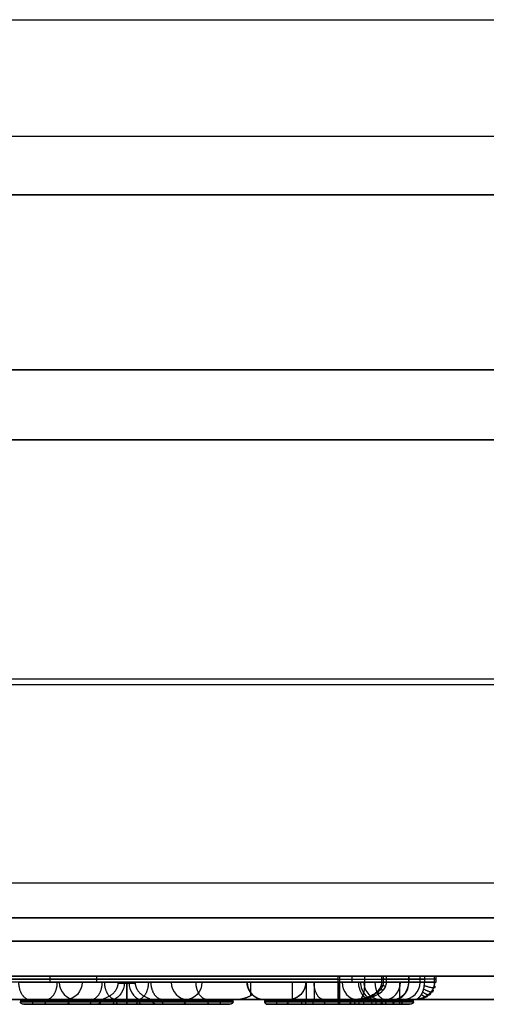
# Model space of a CAD drawing. Header units: millimetres. Extents: x -273 to 273, y -334 to 261.
# Tile 209 of 256: x 7 to 27, y -334 to -292. Entities that reach past the tile are written whole.
import ezdxf

# ---------------------------------------------------------------- set-up
doc = ezdxf.new("R2010")
doc.units = ezdxf.units.MM
doc.layers.add('Livello 01', color=7, linetype='Continuous')

# ---------------------------------------------------------------- blocks, each defined once
blk = doc.blocks.new('KGEARLOGOB50_02')
at = {"layer": 'Livello 01', "color": 254, "true_color": 0xcad1ee}
for p, q in [((21.142, 5.523, -0.875), (-3.559, 5.523, -0.875)), ((8.792, 5.523, -1), (8.792, 5.523, -0.75)), ((13.028, 5.523, -0.75), (17.24, -4.253, -0.75)), ((15.134, 0.635, -0.75), (15.134, 5.523, -0.75)), ((7.532, -4.792, 0.05), (11.647, 4.758, 0.05)), ((11.647, 4.758, 0.05), (12.525, 4.758, 0.05)), ((12.086, 4.758, 0.1), (12.086, 4.758)), ((12.086, 3.524, 0.2), (12.086, 4.658, 0.2)), ((12.525, 4.758, 0.05), (16.639, -4.792, 0.05)), ((18.005, 4.758, 0.05), (21.142, 4.758, 0.05)), ((18.005, -4.792, 0.05), (18.005, 4.758, 0.05)), ((19.573, 4.758, 0.1), (19.573, 4.758)), ((21.148, 3.94, 0.2), (21.148, 4.657, 0.2)), ((21.193, 4.754), (21.193, 4.769)), ((21.207, 3.94, 0.2), (18.897, 3.94, 0.2)), ((18.997, 3.84, 0.05), (21.207, 3.84, 0.05)), ((18.997, 0.498, 0.05), (18.997, 3.84, 0.05)), ((20.102, 3.84, 0.1), (20.102, 3.84)), ((21.216, 3.825), (21.216, 3.84)), ((10.959, 0.656, 0.05), (12.086, 3.271, 0.05)), ((12.086, 3.271, 0.05), (13.213, 0.656, 0.05)), ((21.11, 1.263, -0.75), (21.11, 3.075, -0.75)), ((18.997, 2.169, 0.1), (18.997, 2.169)), ((19.012, 2.169), (18.997, 2.169)), ((22.241, 2.169, -0.75), (19.762, 2.169, -0.75)), ((23.006, 2.169), (22.991, 2.169)), ((23.006, 2.184, 0.1), (23.006, 2.184)), ((23.89, 2.184, 0.1), (23.89, 2.184)), ((24.655, 2.184, -0.75), (24.655, 2.184, -1)), ((11.522, 1.963), (11.522, 1.963, 0.1)), ((11.719, 1.156, -0.729), (12.086, 2.007, -0.729)), ((12.086, 2.007, -0.729), (12.453, 1.156, -0.729)), ((12.086, 1.156, -0.75), (12.086, 2.007, -0.75)), ((12.649, 1.963), (12.649, 1.963, 0.1)), ((11.902, 1.582, -0.75), (11.902, 1.582, -0.707)), ((12.269, 1.582, -0.75), (11.902, 1.582, -0.75)), ((12.269, 1.582, -0.75), (12.269, 1.582, -0.707)), ((9.3, 1.244, -0.75), (7.133, 1.244, -0.75)), ((11.719, 1.156, -0.729), (12.453, 1.156, -0.729)), ((12.086, 1.156, -0.75), (12.086, 1.156, -0.707)), ((13.213, 0.656, 0.05), (10.959, 0.656, 0.05)), ((12.086, 0.656), (12.086, 0.656, 0.1)), ((12.086, -0.189, 0.2), (12.086, 0.556, 0.2)), ((17.24, 0.635, -0.75), (15.134, 0.635, -0.75)), ((21.207, 0.498, 0.05), (18.997, 0.498, 0.05)), ((20.102, 0.498), (20.102, 0.498, 0.1)), ((21.216, 0.498), (21.216, 0.513)), ((18.897, 0.398, 0.2), (21.207, 0.398, 0.2)), ((21.148, -1.185, 0.2), (21.148, 0.398, 0.2)), ((23.785, -0.011, -1), (-23.477, -0.011, -1)), ((8.546, -4.692, 0.2), (10.404, -0.38, 0.2)), ((10.552, -0.289, 0.05), (8.612, -4.792, 0.05)), ((9.589, -0.017), (9.573, -0.017)), ((9.589, -0.017), (9.589, -0.017, 0.1)), ((14.473, -0.017, 0.2), (9.698, -0.017, 0.2)), ((10.552, -0.289, 0.05), (13.62, -0.289, 0.05)), ((12.086, -0.289), (12.086, -0.289, 0.1)), ((15.56, -4.792, 0.05), (13.62, -0.289, 0.05)), ((14.599, -0.017), (14.582, -0.017)), ((14.582, -0.017), (14.582, -0.017, 0.1)), ((18.005, -0.017), (17.99, -0.017)), ((18.005, -0.017, 0.1), (18.005, -0.017)), ((18.105, -0.017, 0.2), (22.359, -0.017, 0.2)), ((18.997, -4.792, 0.05), (18.997, -0.362, 0.05)), ((18.997, -0.362, 0.05), (20.545, -0.362, 0.05)), ((19.771, -0.362), (19.771, -0.362, 0.1)), ((23.168, -4.792, 0.05), (20.545, -0.362, 0.05)), ((21.683, -0.361, 0.05), (24.369, -4.792, 0.05)), ((22.601, -0.017), (22.571, -0.017)), ((11.04, -1.089, -0.75), (9.115, -5.557, -0.75)), ((12.086, -5.557, -0.75), (12.086, -1.089, -0.75)), ((25.267, -4.798, -0.875), (23.075, -1.181, -0.875)), ((21.193, -1.486), (21.193, -1.456)), ((8.714, -2.048), (8.714, -2.01)), ((9.582, -2.54), (9.582, -2.54, 0.1)), ((14.59, -2.54), (14.59, -2.54, 0.1)), ((18.997, -2.577), (18.997, -2.577, 0.1)), ((21.856, -2.577), (21.856, -2.577, 0.1)), ((23.026, -2.577), (23.026, -2.577, 0.1)), ((14.094, -3.323, -0.75), (10.078, -3.323, -0.75)), ((21.42, -3.342, -0.75), (19.762, -3.342, -0.75)), ((21.247, -5.557, -0.75), (21.247, -3.049, -0.75)), ((24.171, -2.989, -1), (24.171, -2.989, -0.75)), ((8.714, -4.592), (8.714, -4.554)), ((7.532, -4.792, 0.05), (8.612, -4.792, 0.05)), ((8.072, -4.792), (8.072, -4.792, 0.1)), ((15.56, -4.792, 0.05), (16.639, -4.792, 0.05)), ((16.099, -4.792), (16.099, -4.792, 0.1)), ((18.005, -4.792, 0.05), (18.997, -4.792, 0.05)), ((18.501, -4.792), (18.501, -4.792, 0.1)), ((23.168, -4.792, 0.05), (24.369, -4.792, 0.05)), ((23.768, -4.792), (23.768, -4.792, 0.1)), ((25.339, -5.057, -0.75), (25.339, -5.057, -1)), ((-3.254, -5.557, -0.875), (24.839, -5.557, -0.875)), ((10.793, -5.557, -1), (10.793, -5.557, -0.75))]:
    blk.add_line(p, q, dxfattribs=at)
at = {"layer": 'Livello 01', "color": 254, "true_color": 0xcad1ee, "extrusion": (-1, 0, 0)}
for centre, radius, start, end in [((-4.773, -0.75, -12.086), 0.75, 90, 180), ((-4.773, -0.75, -19.191), 0.75, 90, 180), ((-4.773, -0.75, -21.142), 0.75, 90, 180), ((-4.658, 0.1, -12.086), 0.1, 90, 180), ((-3.94, 0.1, -20.052), 0.1, 0, 90.001), ((-3.825, -0.75, -20.11), 0.75, 0, 90), ((-0.556, 0.1, -12.086), 0.1, 90, 180), ((0.339, -0.75, -12.086), 0.75, 0, 90), ((0.262, 0.1, -19.749), 0.1, 0, 90), ((0.377, -0.75, -19.774), 0.75, 0, 90), ((4.692, 0.1, -18.501), 0.1, 0, 90), ((4.692, 0.1, -23.768), 0.1, 0, 90)]:
    blk.add_arc(centre, radius, start, end, dxfattribs=at)
at = {"layer": 'Livello 01', "color": 254, "true_color": 0xcad1ee, "extrusion": (0, 0, -1)}
for centre, radius, start, end in [((-21.142, 4.773, 1), 0.75, 90, 94.0619), ((-21.142, 4.773, 0.75), 0.75, 90, 94.0619), ((-21.142, 4.773, 0.875), 0.75, 90, 94.0619), ((-20.868, 0.905, 1), 4.627, 94.0619, 107.7206), ((-20.868, 0.905, 0.75), 4.627, 94.0619, 107.7206), ((-21.191, 1.917, 0.75), 3.565, 107.7206, 146.7069), ((-21.191, 1.917, 1), 3.565, 107.7206, 146.7069), ((-21.191, 1.917, 0.875), 3.565, 107.7206, 146.7069), ((-20.868, 0.905), 3.877, 94.0619, 107.7206), ((-20.868, 0.905, -0.1), 3.862, 94.0698, 107.7206), ((-21.191, 1.917, -0.1), 2.8, 107.7206, 146.5288), ((-21.191, 1.917, -0.05), 2.8, 107.7206, 146.5288), ((-21.191, 1.917), 2.815, 107.7206, 146.5333), ((-21.191, 1.917, -0.2), 2.023, 90.4666, 135.9057), ((-21.191, 1.917, -0.1), 1.923, 90.4909, 135.9057), ((-21.191, 1.917, -0.05), 1.923, 90.4909, 135.9057), ((-21.467, 2.184, 0.75), 3.188, 147.9996, 212.7735), ((-21.467, 2.184, 1), 3.188, 147.9996, 212.7735), ((-21.467, 2.184, 0.875), 3.188, 147.9996, 212.7735), ((-21.467, 2.184, -0.05), 2.423, 148.202, 212.7735), ((-21.467, 2.184), 2.438, 148.1968, 212.7735), ((-21.467, 2.184, -0.1), 2.423, 148.202, 180), ((-21.191, 1.917, 0.75), 1.158, 90.6326, 135.9057), ((-21.467, 2.184), 1.524, 135.9057, 213.736), ((-21.467, 2.184, -0.1), 1.539, 135.9057, 180), ((-21.467, 2.184, -0.05), 1.539, 135.9057, 213.6631), ((-21.467, 2.184, -0.2), 1.639, 135.9057, 180), ((-21.467, 2.184, 0.75), 0.774, 135.9057, 213.736), ((-21.467, 2.184, -0.1), 1.539, 180, 213.6631), ((-21.467, 2.184, -0.2), 2.323, 180, 212.7735), ((-21.197, 2.358, 0.75), 1.095, 213.4537, 269.5593), ((-21.197, 2.358, -0.1), 1.861, 213.5094, 269.6619), ((-21.197, 2.358, -0.05), 1.861, 213.5094, 269.6619), ((-21.197, 2.358, -0.2), 1.961, 213.5095, 269.6791), ((-21.197, 2.358), 2.76, 212.7735, 258.7099), ((-21.197, 2.358, -0.1), 2.745, 212.7735, 247.5478), ((-21.197, 2.358, -0.05), 2.745, 212.7735, 247.5478), ((-21.197, 2.358, 0.75), 3.51, 212.7735, 234.8945), ((-21.197, 2.358, 1), 3.51, 212.7735, 234.8945), ((-21.197, 2.358, 0.875), 3.51, 212.7735, 234.8945), ((-21.197, 2.358), 2.76, 232.8707, 258.7099), ((-20.77, 3.391, -0.1), 3.862, 247.5478, 256.3167), ((-23.502, -0.922, 0.75), 0.5, 0, 54.8945), ((-23.502, -0.922, 0.875), 0.5, 0, 54.8945), ((-23.502, -0.922, 0.75), 0.5, 328.7798, 360), ((-23.502, -0.922, 0.875), 0.5, 328.7798, 0), ((-24.839, -5.057, 1), 0.5, 148.7798, 270), ((-24.839, -5.057, 0.75), 0.5, 148.7798, 270), ((-24.839, -5.057, 0.875), 0.5, 148.7798, 270)]:
    blk.add_arc(centre, radius, start, end, dxfattribs=at)
at = {"layer": 'Livello 01', "color": 254, "true_color": 0xcad1ee, "extrusion": (0.997488, -0.070834, 4.65368e-15)}
blk.add_arc((6.258, -0.75, 20.751), 0.75, 360, 90, dxfattribs=at)
at = {"layer": 'Livello 01', "color": 254, "true_color": 0xcad1ee, "extrusion": (0.952552, -0.304375, 7.40149e-16)}
blk.add_arc((11.091, -0.75, 19.602), 0.75, 0, 90, dxfattribs=at)
at = {"layer": 'Livello 01', "color": 254, "true_color": 0xcad1ee, "extrusion": (1, 0, 0)}
for centre, radius, start, end in [((4.658, 0.1, 19.573), 0.1, 0, 90), ((0.406, -0.707, 12.086), 0.75, 0, 70.5288), ((0.513, -0.75, 20.11), 0.75, 0, 90), ((0.398, 0.1, 20.052), 0.1, 0, 90.0005), ((-0.189, 0.1, 12.086), 0.1, 90, 180), ((-4.692, 0.1, 8.072), 0.1, 90, 180), ((-4.692, 0.1, 16.099), 0.1, 90, 180), ((-4.807, -0.75, 23.786), 0.75, 90, 180), ((-4.807, -0.75, 17.409), 0.75, 130.9383, 180)]:
    blk.add_arc(centre, radius, start, end, dxfattribs=at)
at = {"layer": 'Livello 01', "color": 254, "true_color": 0xcad1ee}
for centre, radius, start, end in [((20.868, 0.905, 0.2), 3.762, 72.2794, 85.8764), ((20.868, 0.905), 3.862, 72.2794, 85.9302), ((21.191, 1.917, 0.2), 2.7, 33.5022, 72.2794), ((21.191, 1.917), 2.8, 33.4712, 72.2794), ((21.191, 1.917), 1.923, 44.0943, 89.5091), ((21.191, 1.917), 1.908, 44.0943, 89.5072), ((21.467, 2.184, 0.2), 2.323, 0, 31.762), ((21.467, 2.184), 2.423, 327.2265, 31.798), ((21.467, 2.184), 1.524, 326.2643, 44.0943), ((21.467, 2.184), 1.539, 326.3369, 44.0943), ((21.467, 2.184, 0.2), 1.639, 326.3463, 360), ((21.467, 2.184, 0.2), 1.639, 326.3463, 0), ((21.467, 2.184, 0.1), 2.423, 327.2265, 0), ((21.197, 2.358), 1.845, 270.3395, 326.4316), ((21.197, 2.358), 1.861, 270.3381, 326.4906), ((21.197, 2.358, 0.2), 1.961, 270.3209, 326.4906), ((21.197, 2.358, 0.2), 2.645, 292.4522, 327.2265), ((21.197, 2.358), 2.745, 292.4522, 327.2265), ((20.77, 3.391, 0.2), 3.762, 281.5923, 292.4522), ((20.77, 3.391, 0.2), 3.762, 281.5923, 292.4522), ((20.77, 3.391), 3.862, 283.6833, 283.9177), ((20.77, 3.391), 3.862, 284.501, 292.4522), ((23.502, -0.922, -1), 0.5, 125.1055, 180), ((23.502, -0.922, -1), 0.5, 180, 211.2202)]:
    blk.add_arc(centre, radius, start, end, dxfattribs=at)
at = {"layer": 'Livello 01', "color": 254, "true_color": 0xcad1ee, "extrusion": (0.952552, -0.304375, -2.30024e-14)}
blk.add_arc((10.976, 0.1, 19.602), 0.1, 0, 90, dxfattribs=at)
at = {"layer": 'Livello 01', "color": 254, "true_color": 0xcad1ee, "extrusion": (0.999927, -0.008567, 0.008567)}
blk.add_arc((4.122, -0.081, 21.174), 0.1, 90.0022, 180, dxfattribs=at)
at = {"layer": 'Livello 01', "color": 254, "true_color": 0xcad1ee, "extrusion": (0.695842, -0.718195, -6.69822e-15)}
blk.add_arc((18.461, -0.75, 13.369), 0.75, 90, 180, dxfattribs=at)
at = {"layer": 'Livello 01', "color": 254, "true_color": 0xcad1ee, "extrusion": (0.695842, -0.718195, -7.94161e-16)}
blk.add_arc((18.577, 0.1, 13.369), 0.1, 90, 180, dxfattribs=at)
at = {"layer": 'Livello 01', "color": 254, "true_color": 0xcad1ee, "extrusion": (0, -1, 0)}
for centre, radius, start, end in [((18.897, 0.1, -2.169), 0.1, 0, 90), ((19.012, -0.75, -2.169), 0.75, 0, 90), ((23.106, 0.1, -2.184), 0.1, 90, 180), ((23.79, 0.1, -2.184), 0.1, 360, 90), ((18.897, 0.1, 2.527), 0.1, 0, 90), ((19.012, -0.75, 2.967), 0.75, 0, 90)]:
    blk.add_arc(centre, radius, start, end, dxfattribs=at)
at = {"layer": 'Livello 01', "color": 254, "true_color": 0xcad1ee, "extrusion": (0, 1, 0)}
for centre, radius, start, end in [((-22.991, -0.75, 2.184), 0.75, 0, 90.0002), ((-23.905, -0.75, 2.184), 0.75, 90, 180), ((-17.99, -0.75, 0.094), 0.75, 0, 90), ((-18.105, 0.1, -0.017), 0.1, 0, 90)]:
    blk.add_arc(centre, radius, start, end, dxfattribs=at)
at = {"layer": 'Livello 01', "color": 254, "true_color": 0xcad1ee, "extrusion": (0.395692, 0.918383, 0)}
for centre, radius, start, end in [((-9.705, 0.1, 6.403), 0.1, 90, 180), ((-8.798, -0.75, 4.575), 0.75, 0, 90), ((-9.705, 0.1, 1.491), 0.1, 90, 180)]:
    blk.add_arc(centre, radius, start, end, dxfattribs=at)
at = {"layer": 'Livello 01', "color": 254, "true_color": 0xcad1ee, "extrusion": (-0.395692, -0.918383, 0)}
for centre, radius, start, end in [((9.555, -0.707, -6.362), 0.75, 0, 70.5288), ((8.914, 0.1, -3.792), 0.1, 90, 180), ((9.82, -0.75, -1.183), 0.75, 0, 90)]:
    blk.add_arc(centre, radius, start, end, dxfattribs=at)
at = {"layer": 'Livello 01', "color": 254, "true_color": 0xcad1ee, "extrusion": (-0.395692, 0.918383, 0)}
for centre, radius, start, end in [((-12.644, -0.707, -3.202), 0.75, 0, 70.5288), ((-13.285, 0.1, -5.773), 0.1, 90, 180), ((-12.379, -0.75, -8.382), 0.75, 0, 90)]:
    blk.add_arc(centre, radius, start, end, dxfattribs=at)
at = {"layer": 'Livello 01', "color": 254, "true_color": 0xcad1ee, "extrusion": (0.395692, -0.918383, 0)}
for centre, radius, start, end in [((12.494, 0.1, 3.162), 0.1, 90, 180), ((13.4, -0.75, 5.848), 0.75, 360, 90), ((12.494, 0.1, 8.073), 0.1, 90, 180)]:
    blk.add_arc(centre, radius, start, end, dxfattribs=at)
at = {"layer": 'Livello 01', "color": 254, "true_color": 0xcad1ee, "extrusion": (-0.555367, -0.831606, 1.91899e-15)}
blk.add_arc((18.163, -0.75, -13.738), 0.75, 89.9996, 180, dxfattribs=at)
at = {"layer": 'Livello 01', "color": 254, "true_color": 0xcad1ee, "extrusion": (0.552074, 0.833795, 3.74699e-15)}
blk.add_arc((-18.332, 0.1, 13.668), 0.1, 0, 90.0002, dxfattribs=at)
at = {"layer": 'Livello 01', "color": 254, "true_color": 0xcad1ee, "extrusion": (0.54132, 0.840817, -2.23884e-15)}
blk.add_arc((-19.19, 0.1, 13.457), 0.1, 90, 180, dxfattribs=at)
at = {"layer": 'Livello 01', "color": 254, "true_color": 0xcad1ee, "extrusion": (-0.54132, -0.840817, 1.25825e-15)}
blk.add_arc((19.305, -0.75, -13.457), 0.75, 360, 90, dxfattribs=at)
at = {"layer": 'Livello 01', "color": 254, "true_color": 0xcad1ee, "extrusion": (-1, -9.25468e-08, 6.14678e-19)}
blk.add_arc((-0.398, 0.1, -21.207), 0.1, 90, 179.9991, dxfattribs=at)
at = {"layer": 'Livello 01', "color": 254, "true_color": 0xcad1ee, "extrusion": (-0.924199, -0.381912, -4.51028e-15)}
blk.add_arc((8.56, 0.1, -20.49), 0.1, 360, 90, dxfattribs=at)
at = {"layer": 'Livello 01', "color": 254, "true_color": 0xcad1ee, "extrusion": (-0.509551, 0.860441, 0)}
for centre, radius in [((-17.593, 0.1, -13.326), 0.1), ((-17.478, -0.75, -13.576), 0.75)]:
    blk.add_arc(centre, radius, 0, 90, dxfattribs=at)
at = {"layer": 'Livello 01', "color": 254, "true_color": 0xcad1ee, "extrusion": (0.518328, -0.855182, 0)}
blk.add_arc((18.256, 0.1, 14.069), 0.1, 0, 90, dxfattribs=at)
at = {"layer": 'Livello 01', "color": 254, "true_color": 0xcad1ee, "extrusion": (-0.518328, 0.855182, 0)}
blk.add_arc((-18.371, -0.75, -14.38), 0.75, 90, 180, dxfattribs=at)
at = {"layer": 'Livello 01', "color": 254, "true_color": 0xcad1ee}
for points, degree in [([(-3.559, 5.523, -1), (21.142, 5.523, -1)], 1), ([(11.143, 5.523, -0.75), (7.456, -3.035, -0.75)], 1), ([(7.477, 5.523, -0.75), (11.143, 5.523, -0.75)], 1), ([(11.143, 5.523, -0.75), (13.028, 5.523, -0.75)], 1), ([(13.028, 5.523, -0.75), (17.24, 5.523, -0.75)], 1), ([(17.24, -4.253, -0.75), (13.028, 5.523, -0.75)], 1), ([(17.24, 5.523, -0.75), (17.24, -4.253, -0.75)], 1), ([(17.24, 5.523, -0.75), (21.142, 5.523, -0.75)], 1), ([(21.142, 5.523, -0.75), (21.142, 5.523, -1)], 1), ([(21.195, 5.521, -1), (21.195, 5.521, -0.75)], 1), ([(21.742, 5.449, -0.75), (21.742, 5.449, -1)], 1), ([(22.276, 5.313, -1), (22.276, 5.313, -0.75)], 1), ([(11.647, 4.758, 0.1), (7.532, -4.792, 0.1)], 1), ([(11.647, 4.758), (7.532, -4.792)], 1), ([(7.684, -4.692, 0.2), (11.712, 4.658, 0.2)], 1), ([(7.95, -3.785), (11.637, 4.773)], 1), ([(11.637, 4.773), (12.535, 4.773)], 1), ([(12.525, 4.758), (11.647, 4.758)], 1), ([(11.647, 4.758, 0.1), (11.647, 4.758)], 1), ([(12.525, 4.758, 0.1), (11.647, 4.758, 0.1)], 1), ([(11.712, 4.658, 0.2), (12.459, 4.658, 0.2)], 1), ([(12.459, 4.658, 0.2), (16.487, -4.692, 0.2)], 1), ([(12.525, 4.758, 0.1), (12.525, 4.758)], 1), ([(16.639, -4.792, 0.1), (12.525, 4.758, 0.1)], 1), ([(16.639, -4.792), (12.525, 4.758)], 1), ([(12.535, 4.773), (16.662, -4.807)], 1), ([(17.99, 4.773), (21.142, 4.773)], 1), ([(17.99, -4.807), (17.99, 4.773)], 1), ([(18.005, 4.758), (18.005, -4.792)], 1), ([(21.142, 4.758), (18.005, 4.758)], 1), ([(18.005, 4.758, 0.1), (18.005, 4.758)], 1), ([(21.142, 4.758, 0.1), (18.005, 4.758, 0.1)], 1), ([(18.005, 4.758, 0.1), (18.005, -4.792, 0.1)], 1), ([(21.138, 4.658, 0.2), (18.105, 4.658, 0.2)], 1), ([(18.105, 4.658, 0.2), (18.105, -4.692, 0.2)], 1), ([(21.142, 4.758), (21.142, 4.758, 0.1)], 1), ([(21.598, 4.698, 0.1), (21.598, 4.698)], 1), ([(22.043, 4.584), (22.043, 4.584, 0.1)], 1), ([(18.897, 0.398, 0.2), (18.897, 3.94, 0.2)], 1), ([(18.897, 3.94, 0.2), (21.207, 3.94, 0.2)], 1), ([(21.207, 3.84, 0.1), (18.997, 3.84, 0.1)], 1), ([(18.997, 3.84, 0.1), (18.997, 3.84)], 1), ([(18.997, 3.84), (21.207, 3.84)], 1), ([(18.997, 3.84, 0.1), (18.997, 0.498, 0.1)], 1), ([(18.997, 0.498), (18.997, 3.84)], 1), ([(19.012, 3.825), (19.012, 0.513)], 1), ([(21.207, 3.825), (19.012, 3.825)], 1), ([(21.207, 3.84), (21.207, 3.84, 0.1)], 1), ([(24.171, 3.874, -1), (24.171, 3.874, -0.75)], 1), ([(12.086, 3.524, 0.2), (10.807, 0.556, 0.2)], 1), ([(13.365, 0.556, 0.2), (12.086, 3.524, 0.2)], 1), ([(23.526, 3.461), (23.526, 3.461, 0.1)], 1), ([(12.086, 3.271, 0.1), (10.959, 0.656, 0.1)], 1), ([(10.959, 0.656), (12.086, 3.271)], 1), ([(13.213, 0.656, 0.1), (12.086, 3.271, 0.1)], 1), ([(12.086, 3.271, 0.1), (12.086, 3.271)], 1), ([(12.086, 3.271), (13.213, 0.656)], 1), ([(19.762, 3.075, -0.75), (21.204, 3.075, -0.75)], 1), ([(19.762, 1.263, -0.75), (19.762, 3.075, -0.75)], 1), ([(22.572, 3.256), (22.572, 3.256, 0.1)], 1), ([(12.086, 2.007, -0.707), (11.719, 1.156, -0.707)], 1), ([(11.719, 1.156, -0.75), (12.086, 2.007, -0.75)], 1), ([(12.086, 2.007, -0.75), (12.086, 2.007, -0.707)], 1), ([(12.453, 1.156, -0.707), (12.086, 2.007, -0.707)], 1), ([(12.086, 2.007, -0.75), (12.453, 1.156, -0.75)], 1), ([(22.748, 1.331, 0.1), (22.748, 1.331)], 1), ([(11.719, 1.156, -0.707), (11.719, 1.156, -0.75)], 1), ([(11.719, 1.156, -0.707), (12.453, 1.156, -0.707)], 1), ([(12.453, 1.156, -0.75), (11.719, 1.156, -0.75)], 1), ([(12.453, 1.156, -0.75), (12.453, 1.156, -0.707)], 1), ([(21.205, 1.263, -0.75), (19.762, 1.263, -0.75)], 1), ([(23.504, 0.873), (23.504, 0.873, 0.1)], 1), ([(10.807, 0.556, 0.2), (13.365, 0.556, 0.2)], 1), ([(10.959, 0.656), (10.959, 0.656, 0.1)], 1), ([(10.959, 0.656, 0.1), (13.213, 0.656, 0.1)], 1), ([(13.213, 0.656), (10.959, 0.656)], 1), ([(13.213, 0.656, 0.1), (13.213, 0.656)], 1), ([(18.997, 0.498, 0.1), (18.997, 0.498)], 1), ([(18.997, 0.498, 0.1), (21.207, 0.498, 0.1)], 1), ([(21.207, 0.498), (18.997, 0.498)], 1), ([(19.012, 0.513), (21.207, 0.513)], 1), ([(21.207, 0.498, 0.1), (21.207, 0.498)], 1), ([(24.148, 0.459, -1), (24.148, 0.459, -0.75)], 1), ([(21.207, 0.398, 0.2), (18.897, 0.398, 0.2)], 1), ([(10.486, -0.189, 0.2), (8.546, -4.692, 0.2)], 1), ([(8.612, -4.792, 0.1), (10.552, -0.289, 0.1)], 1), ([(8.612, -4.792), (10.552, -0.289)], 1), ([(10.547, -0.339), (8.622, -4.807)], 1), ([(13.686, -0.189, 0.2), (10.486, -0.189, 0.2)], 1), ([(13.625, -0.339), (10.547, -0.339)], 1), ([(10.552, -0.289), (13.62, -0.289)], 1), ([(10.552, -0.289, 0.1), (10.552, -0.289)], 1), ([(10.552, -0.289, 0.1), (13.62, -0.289, 0.1)], 1), ([(13.62, -0.289, 0.1), (13.62, -0.289)], 1), ([(13.62, -0.289, 0.1), (15.56, -4.792, 0.1)], 1), ([(13.62, -0.289), (15.56, -4.792)], 1), ([(15.55, -4.807), (13.625, -0.339)], 1), ([(15.625, -4.692, 0.2), (13.686, -0.189, 0.2)], 1), ([(18.897, -4.692, 0.2), (18.897, -0.262, 0.2)], 1), ([(18.897, -0.262, 0.2), (20.602, -0.262, 0.2)], 1), ([(18.997, -0.362), (20.545, -0.362)], 1), ([(18.997, -4.792), (18.997, -0.362)], 1), ([(18.997, -0.362, 0.1), (18.997, -0.362)], 1), ([(18.997, -4.792, 0.1), (18.997, -0.362, 0.1)], 1), ([(18.997, -0.362, 0.1), (20.545, -0.362, 0.1)], 1), ([(19.012, -0.377), (19.012, -4.807)], 1), ([(20.536, -0.377), (19.012, -0.377)], 1), ([(23.159, -4.807), (20.536, -0.377)], 1), ([(20.545, -0.362, 0.1), (20.545, -0.362)], 1), ([(20.545, -0.362, 0.1), (23.168, -4.792, 0.1)], 1), ([(20.545, -0.362), (23.168, -4.792)], 1), ([(20.602, -0.262, 0.2), (23.225, -4.692, 0.2)], 1), ([(24.191, -4.692, 0.2), (21.526, -0.294, 0.2)], 1), ([(21.683, -0.361, 0.1), (21.683, -0.361)], 1), ([(24.369, -4.792, 0.1), (21.683, -0.361, 0.1)], 1), ([(24.369, -4.792), (21.683, -0.361)], 1), ([(21.699, -0.358), (21.699, -0.357), (21.699, -0.357, 0), (21.7, -0.357, 0)], 3), ([(21.699, -0.358), (24.395, -4.807)], 1), ([(21.7, -0.357, 0), (21.701, -0.357, 0), (21.702, -0.357, 0), (21.703, -0.357, 0)], 3), ([(21.703, -0.357, 0), (21.714, -0.354, 0), (21.725, -0.351), (21.737, -0.348)], 3), ([(21.703, -0.357, 0), (21.788, -0.375, 0), (21.874, -0.391, -0.002), (21.96, -0.405, -0.008)], 3), ([(21.968, -0.281, 0.1), (21.968, -0.281)], 1), ([(22.245, -0.178), (22.245, -0.178, 0.1)], 1), ([(23.167, -0.512, -0.547), (23.198, -0.513, -0.611), (23.215, -0.513, -0.679), (23.215, -0.513, -0.75)], 3), ([(23.215, -0.513, -0.75), (23.215, -0.513, -1)], 1), ([(9.115, -5.557, -0.75), (11.04, -1.089, -0.75)], 1), ([(11.04, -1.089, -0.75), (13.131, -1.089, -0.75)], 1), ([(13.131, -1.089, -0.75), (15.056, -5.557, -0.75)], 1), ([(19.762, -1.127, -0.75), (20.108, -1.127, -0.75)], 1), ([(19.762, -5.557, -0.75), (19.762, -1.127, -0.75)], 1), ([(20.108, -1.127, -0.75), (22.732, -5.557, -0.75)], 1), ([(23.002, -0.922, -1), (23.002, -0.922, -0.75)], 1), ([(23.075, -1.181, -0.75), (23.075, -1.181, -0.677), (23.057, -1.172, -0.606), (23.026, -1.157, -0.542)], 3), ([(23.075, -1.181, -0.75), (25.267, -4.798, -0.75)], 1), ([(23.075, -1.181, -1), (25.267, -4.798, -1)], 1), ([(23.075, -1.181, -1), (23.075, -1.181, -0.75)], 1), ([(1.788, -3.785), (7.95, -3.785)], 1), ([(8.622, -4.807), (0.767, -4.807)], 1), ([(7.532, -4.792), (8.612, -4.792)], 1), ([(7.532, -4.792, 0.1), (8.612, -4.792, 0.1)], 1), ([(7.532, -4.792), (7.532, -4.792, 0.1)], 1), ([(8.546, -4.692, 0.2), (7.684, -4.692, 0.2)], 1), ([(8.612, -4.792, 0.1), (8.612, -4.792)], 1), ([(16.662, -4.807), (15.55, -4.807)], 1), ([(15.56, -4.792), (16.639, -4.792)], 1), ([(15.56, -4.792, 0.1), (15.56, -4.792)], 1), ([(15.56, -4.792, 0.1), (16.639, -4.792, 0.1)], 1), ([(16.487, -4.692, 0.2), (15.625, -4.692, 0.2)], 1), ([(16.639, -4.792, 0.1), (16.639, -4.792)], 1), ([(19.012, -4.807), (17.99, -4.807)], 1), ([(18.005, -4.792), (18.997, -4.792)], 1), ([(18.005, -4.792, 0.1), (18.005, -4.792)], 1), ([(18.005, -4.792, 0.1), (18.997, -4.792, 0.1)], 1), ([(18.105, -4.692, 0.2), (18.897, -4.692, 0.2)], 1), ([(18.997, -4.792, 0.1), (18.997, -4.792)], 1), ([(24.395, -4.807), (23.159, -4.807)], 1), ([(23.168, -4.792), (24.369, -4.792)], 1), ([(23.168, -4.792, 0.1), (23.168, -4.792)], 1), ([(23.168, -4.792, 0.1), (24.369, -4.792, 0.1)], 1), ([(23.225, -4.692, 0.2), (24.191, -4.692, 0.2)], 1), ([(24.369, -4.792, 0.1), (24.369, -4.792)], 1), ([(25.267, -4.798, -0.75), (25.267, -4.798, -1)], 1), ([(24.839, -5.557, -1), (-3.254, -5.557, -1)], 1), ([(9.115, -5.557, -0.75), (0.017, -5.557, -0.75)], 1), ([(15.056, -5.557, -0.75), (9.115, -5.557, -0.75)], 1), ([(19.762, -5.557, -0.75), (15.056, -5.557, -0.75)], 1), ([(22.732, -5.557, -0.75), (19.762, -5.557, -0.75)], 1), ([(24.839, -5.557, -0.75), (22.732, -5.557, -0.75)], 1), ([(24.839, -5.557, -1), (24.839, -5.557, -0.75)], 1)]:
    blk.add_open_spline(points, degree=degree, dxfattribs=at)
for points, weights, degree in [([(11.637, 4.773), (11.348, 5.212), (11.143, 5.523, -0.311), (11.143, 5.523, -0.75)], [1, 0.804737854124, 0.804737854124, 1], 3), ([(12.535, 4.773), (12.824, 5.212), (13.028, 5.523, -0.311), (13.028, 5.523, -0.75)], [1, 0.804737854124, 0.804737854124, 1], 3), ([(17.24, 5.523, -0.75), (17.24, 5.523, -0.311), (17.551, 5.212), (17.99, 4.773)], [1, 0.804737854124, 0.804737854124, 1], 3), ([(21.195, 5.521, -0.875), (21.748, 5.482, -0.875), (22.276, 5.313, -0.875)], [0.999815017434, 0.992721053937, 0.999815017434], 2), ([(11.647, 4.758, 0.1), (11.647, 4.758, 0.159), (11.674, 4.716, 0.2), (11.712, 4.658, 0.2)], [1, 0.804737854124, 0.804737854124, 1], 3), ([(12.525, 4.758, 0.1), (12.525, 4.758, 0.159), (12.498, 4.716, 0.2), (12.459, 4.658, 0.2)], [1, 0.804737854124, 0.804737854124, 1], 3), ([(18.105, 4.658, 0.2), (18.047, 4.716, 0.2), (18.005, 4.758, 0.159), (18.005, 4.758, 0.1)], [1, 0.804737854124, 0.804737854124, 1], 3), ([(21.142, 4.758, 0.05), (21.603, 4.725, 0.05), (22.043, 4.584, 0.05)], [0.999957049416, 0.992870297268, 0.999957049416], 2), ([(18.997, 3.84, 0.1), (18.997, 3.84, 0.159), (18.955, 3.882, 0.2), (18.897, 3.94, 0.2)], [1, 0.804737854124, 0.804737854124, 1], 3), ([(19.762, 3.075, -0.75), (19.762, 3.075, -0.311), (19.451, 3.386), (19.012, 3.825)], [1, 0.804737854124, 0.804737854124, 1], 3), ([(12.086, 3.271, 0.1), (12.086, 3.271, 0.159), (12.086, 3.376, 0.2), (12.086, 3.524, 0.2)], [1, 0.804737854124, 0.804737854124, 1], 3), ([(12.086, 3.271), (12.086, 2.487, -0.11), (12.086, 2.007, -0.378), (12.086, 2.007, -0.707)], [1, 0.877664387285, 0.877664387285, 1], 3), ([(10.959, 0.656), (11.43, 0.966, -0.11), (11.719, 1.156, -0.378), (11.719, 1.156, -0.707)], [1, 0.877664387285, 0.877664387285, 1], 3), ([(12.453, 1.156, -0.707), (12.453, 1.156, -0.378), (12.741, 0.966, -0.11), (13.213, 0.656)], [1, 0.877664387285, 0.877664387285, 1], 3), ([(19.762, 1.263, -0.75), (19.762, 1.263, -0.311), (19.451, 0.952), (19.012, 0.513)], [1, 0.804737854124, 0.804737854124, 1], 3), ([(10.959, 0.656, 0.1), (10.959, 0.656, 0.159), (10.896, 0.614, 0.2), (10.807, 0.556, 0.2)], [1, 0.804737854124, 0.804737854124, 1], 3), ([(13.365, 0.556, 0.2), (13.275, 0.614, 0.2), (13.213, 0.656, 0.159), (13.213, 0.656, 0.1)], [1, 0.804737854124, 0.804737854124, 1], 3), ([(18.997, 0.498, 0.1), (18.997, 0.498, 0.159), (18.955, 0.456, 0.2), (18.897, 0.398, 0.2)], [1, 0.804737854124, 0.804737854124, 1], 3), ([(10.486, -0.189, 0.2), (10.525, -0.248, 0.2), (10.552, -0.289, 0.159), (10.552, -0.289, 0.1)], [1, 0.804737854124, 0.804737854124, 1], 3), ([(10.547, -0.339), (10.836, -0.779), (11.04, -1.089, -0.311), (11.04, -1.089, -0.75)], [1, 0.804737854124, 0.804737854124, 1], 3), ([(13.625, -0.339), (13.336, -0.779), (13.131, -1.089, -0.311), (13.131, -1.089, -0.75)], [1, 0.804737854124, 0.804737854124, 1], 3), ([(13.686, -0.189, 0.2), (13.647, -0.248, 0.2), (13.62, -0.289, 0.159), (13.62, -0.289, 0.1)], [1, 0.804737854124, 0.804737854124, 1], 3), ([(18.997, -0.362, 0.1), (18.997, -0.362, 0.159), (18.955, -0.32, 0.2), (18.897, -0.262, 0.2)], [1, 0.804737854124, 0.804737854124, 1], 3), ([(19.012, -0.377), (19.451, -0.816), (19.762, -1.127, -0.311), (19.762, -1.127, -0.75)], [1, 0.804737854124, 0.804737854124, 1], 3), ([(20.536, -0.377), (20.286, -0.816), (20.108, -1.127, -0.311), (20.108, -1.127, -0.75)], [1, 0.804737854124, 0.804737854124, 1], 3), ([(20.545, -0.362, 0.1), (20.545, -0.362, 0.159), (20.568, -0.32, 0.2), (20.602, -0.262, 0.2)], [1, 0.804737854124, 0.804737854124, 1], 3), ([(22.245, -0.178, 0.05), (21.971, -0.291, 0.05), (21.683, -0.361, 0.05)], [0.99995748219, 0.997031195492, 0.99995748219], 2), ([(22.223, -0.444, -0.034), (22.179, -0.551, -0.061), (22.146, -0.662, -0.034)], [1, 0.972868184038, 1], 2), ([(22.468, -0.471, -0.083), (22.398, -0.629, -0.142), (22.366, -0.798, -0.083)], [1, 0.939691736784, 1], 2), ([(22.697, -0.49, -0.158), (22.587, -0.691, -0.256), (22.578, -0.921, -0.158)], [1, 0.894750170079, 1], 2), ([(22.899, -0.502, -0.262), (22.728, -0.737, -0.395), (22.769, -1.025, -0.262)], [1, 0.842460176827, 1], 2), ([(23.064, -0.509, -0.398), (22.809, -0.766, -0.54), (22.928, -1.108, -0.398)], [1, 0.789169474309, 1], 2), ([(23.175, -0.512, -0.564), (22.833, -0.779, -0.662), (23.036, -1.162, -0.564)], [0.99998440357, 0.747103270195, 0.999967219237], 2), ([(7.456, -3.035, -0.75), (7.456, -3.035, -0.311), (7.66, -3.346), (7.95, -3.785)], [1, 0.804737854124, 0.804737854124, 1], 3), ([(17.463, -5.334, -0.216), (17.319, -4.633, -0.359), (17.24, -4.253, -0.547), (17.24, -4.253, -0.75)], [1, 0.948462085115, 0.948462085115, 1], 3), ([(7.684, -4.692, 0.2), (7.595, -4.75, 0.2), (7.532, -4.792, 0.159), (7.532, -4.792, 0.1)], [1, 0.804737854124, 0.804737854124, 1], 3), ([(8.546, -4.692, 0.2), (8.585, -4.75, 0.2), (8.612, -4.792, 0.159), (8.612, -4.792, 0.1)], [1, 0.804737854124, 0.804737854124, 1], 3), ([(8.622, -4.807), (8.911, -5.246), (9.115, -5.557, -0.311), (9.115, -5.557, -0.75)], [1, 0.804737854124, 0.804737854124, 1], 3), ([(15.55, -4.807), (15.261, -5.246), (15.056, -5.557, -0.311), (15.056, -5.557, -0.75)], [1, 0.804737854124, 0.804737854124, 1], 3), ([(15.56, -4.792, 0.1), (15.56, -4.792, 0.159), (15.587, -4.75, 0.2), (15.625, -4.692, 0.2)], [1, 0.804737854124, 0.804737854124, 1], 3), ([(16.639, -4.792, 0.1), (16.639, -4.792, 0.159), (16.576, -4.75, 0.2), (16.487, -4.692, 0.2)], [1, 0.804737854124, 0.804737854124, 1], 3), ([(16.662, -4.807), (16.966, -5.007), (17.247, -5.192, -0.076), (17.463, -5.334, -0.216)], [1, 0.950038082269, 0.950038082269, 1], 3), ([(17.463, -5.334, -0.216), (17.605, -5.192, -0.076), (17.79, -5.007), (17.99, -4.807)], [1, 0.950038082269, 0.950038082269, 1], 3), ([(18.105, -4.692, 0.2), (18.047, -4.75, 0.2), (18.005, -4.792, 0.159), (18.005, -4.792, 0.1)], [1, 0.804737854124, 0.804737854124, 1], 3), ([(18.897, -4.692, 0.2), (18.955, -4.75, 0.2), (18.997, -4.792, 0.159), (18.997, -4.792, 0.1)], [1, 0.804737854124, 0.804737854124, 1], 3), ([(19.012, -4.807), (19.451, -5.246), (19.762, -5.557, -0.311), (19.762, -5.557, -0.75)], [1, 0.804737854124, 0.804737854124, 1], 3), ([(23.159, -4.807), (22.909, -5.246), (22.732, -5.557, -0.311), (22.732, -5.557, -0.75)], [1, 0.804737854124, 0.804737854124, 1], 3), ([(23.168, -4.792, 0.1), (23.168, -4.792, 0.159), (23.192, -4.75, 0.2), (23.225, -4.692, 0.2)], [1, 0.804737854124, 0.804737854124, 1], 3), ([(24.369, -4.792, 0.1), (24.369, -4.792, 0.159), (24.295, -4.75, 0.2), (24.191, -4.692, 0.2)], [1, 0.804737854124, 0.804737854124, 1], 3), ([(24.729, -4.803, -0.057), (24.621, -4.804, -0.019), (24.508, -4.806), (24.395, -4.807)], [0.887325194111, 0.911694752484, 0.949253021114, 1], 3), ([(24.395, -4.807), (24.453, -4.904), (24.51, -5.001, -0.019), (24.565, -5.094, -0.057)], [1, 0.949253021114, 0.911694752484, 0.887325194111], 3), ([(24.565, -5.094, -0.057), (24.657, -4.954, 0.001), (24.729, -4.803, -0.057)], [1, 0.942774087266, 1], 2), ([(24.709, -5.337, -0.22), (24.953, -5.121, -0.003), (25.012, -4.8, -0.22)], [1, 0.787666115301, 1], 2), ([(25.012, -4.8, -0.22), (24.93, -4.801, -0.149), (24.834, -4.802, -0.095), (24.729, -4.803, -0.057)], [0.853553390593, 0.853553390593, 0.864810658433, 0.887325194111], 3), ([(24.764, -5.43, -0.333), (25.139, -5.225, -0.026), (25.12, -4.799, -0.333)], [1, 0.689317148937, 1], 2), ([(24.805, -5.5, -0.463), (25.367, -5.354, -0.111), (25.2, -4.798, -0.463)], [1, 0.593306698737, 1], 2), ([(24.831, -5.542, -0.604), (25.608, -5.49, -0.34), (25.25, -4.798, -0.604)], [1, 0.519355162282, 1], 2), ([(25.267, -4.798, -0.75), (25.267, -4.798, -0.554), (25.182, -4.799, -0.366), (25.012, -4.8, -0.22)], [1, 0.902368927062, 0.853553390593, 0.853553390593], 3), ([(24.565, -5.094, -0.057), (24.619, -5.185, -0.095), (24.668, -5.267, -0.149), (24.709, -5.337, -0.22)], [0.887325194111, 0.864810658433, 0.853553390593, 0.853553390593], 3), ([(24.709, -5.337, -0.22), (24.796, -5.484, -0.366), (24.839, -5.557, -0.554), (24.839, -5.557, -0.75)], [0.853553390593, 0.853553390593, 0.902368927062, 1], 3)]:
    blk.add_rational_spline(points, weights, degree=degree, dxfattribs=at)
for points, knots in [([(21.142, 4.758, 0.1), (21.142, 4.758, 0.111), (21.142, 4.756, 0.123), (21.141, 4.752, 0.133), (21.141, 4.748, 0.144), (21.141, 4.743, 0.154), (21.141, 4.736, 0.162), (21.141, 4.729, 0.171), (21.14, 4.72, 0.179), (21.14, 4.711, 0.185), (21.14, 4.701, 0.191), (21.139, 4.691, 0.195), (21.139, 4.68, 0.198), (21.139, 4.675, 0.199), (21.139, 4.67, 0.199), (21.138, 4.665, 0.2), (21.138, 4.663, 0.2), (21.138, 4.66, 0.2), (21.138, 4.658, 0.2)], [-0.1577762, -0.1577762, -0.1577762, -0.1577762, -0.1238973, -0.1238973, -0.1238973, -0.0900189, -0.0900189, -0.0900189, -0.0561311, -0.0561311, -0.0561311, -0.022223, -0.022223, -0.022223, -0.007467, -0.007467, -0.007467, 0, 0, 0, 0]), ([(21.207, 3.825), (21.207, 3.728), (21.207, 3.628, -0.02), (21.206, 3.448, -0.095), (21.205, 3.364, -0.151), (21.205, 3.226, -0.289), (21.204, 3.17, -0.372), (21.204, 3.095, -0.554), (21.204, 3.075, -0.651), (21.204, 3.075, -0.75)], [0, 0, 0, 0, 0.296405, 0.296405, 0.59281, 0.59281, 0.889215, 0.889215, 1.18562, 1.18562, 1.18562, 1.18562]), ([(23.539, 3.469), (23.621, 3.522), (23.705, 3.576, -0.02), (23.857, 3.673, -0.095), (23.927, 3.718, -0.151), (24.044, 3.793, -0.289), (24.091, 3.823, -0.372), (24.154, 3.864, -0.554), (24.171, 3.874, -0.651), (24.171, 3.874, -0.75)], [0, 0, 0, 0, 0.296415, 0.296415, 0.59283, 0.59283, 0.889245, 0.889245, 1.18566, 1.18566, 1.18566, 1.18566]), ([(23.526, 3.461, 0.1), (23.526, 3.461, 0.111), (23.525, 3.46, 0.123), (23.522, 3.458, 0.133), (23.518, 3.456, 0.144), (23.514, 3.453, 0.154), (23.508, 3.45, 0.162), (23.502, 3.446, 0.171), (23.495, 3.441, 0.179), (23.487, 3.436, 0.185), (23.479, 3.431, 0.191), (23.47, 3.425, 0.195), (23.461, 3.419, 0.198), (23.458, 3.417, 0.198), (23.455, 3.416, 0.199), (23.452, 3.414, 0.199), (23.449, 3.412, 0.2), (23.445, 3.409, 0.2), (23.442, 3.407, 0.2)], [-0.1577314, -0.1577314, -0.1577314, -0.1577314, -0.1238393, -0.1238393, -0.1238393, -0.0899472, -0.0899472, -0.0899472, -0.0560536, -0.0560536, -0.0560536, -0.0221566, -0.0221566, -0.0221566, -0.0115085, -0.0115085, -0.0115085, 0, 0, 0, 0]), ([(21.205, 1.263, -0.75), (21.205, 1.263, -0.651), (21.205, 1.244, -0.554), (21.205, 1.168, -0.372), (21.205, 1.113, -0.289), (21.206, 0.905, -0.082), (21.207, 0.711), (21.207, 0.513)], [-1.196809, -1.196809, -1.196809, -1.196809, -0.897607, -0.897607, -0.598405, -0.598405, 0, 0, 0, 0]), ([(21.683, -0.361, 0.1), (21.683, -0.361, 0.118), (21.675, -0.358, 0.135), (21.652, -0.348, 0.162), (21.638, -0.342, 0.172), (21.592, -0.323, 0.194), (21.559, -0.309, 0.2), (21.526, -0.294, 0.2)], [-0.2195309, -0.2195309, -0.2195309, -0.2195309, -0.1646482, -0.1646482, -0.1097655, -0.1097655, 0, 0, 0, 0]), ([(23.026, -1.157, -0.542), (23.022, -1.155, -0.535), (23.019, -1.153, -0.527), (22.977, -1.133, -0.451), (22.927, -1.108, -0.392), (22.761, -1.022, -0.242), (22.63, -0.951, -0.175), (22.365, -0.799, -0.076), (22.23, -0.717, -0.046), (21.962, -0.543, -0.008), (21.831, -0.453, 0), (21.7, -0.357, 0)], [-1.661918, -1.661918, -1.661918, -1.661918, -1.638264, -1.638264, -1.4046, -1.4046, -0.93727, -0.93727, -0.469941, -0.469941, -0.002611, -0.002611, -0.002611, -0.002611]), ([(21.96, -0.405, -0.008), (22.025, -0.416, -0.012), (22.091, -0.426, -0.018), (22.165, -0.436, -0.027), (22.174, -0.438, -0.028), (22.182, -0.439, -0.029)], [0.2358439, 0.2358439, 0.2358439, 0.2358439, 0.4208491, 0.4208491, 0.4445444, 0.4445444, 0.4445444, 0.4445444]), ([(22.182, -0.439, -0.029), (22.325, -0.458, -0.047), (22.468, -0.472, -0.077), (22.753, -0.495, -0.174), (22.895, -0.503, -0.243), (23.069, -0.509, -0.397), (23.12, -0.511, -0.457), (23.16, -0.512, -0.533), (23.164, -0.512, -0.54), (23.167, -0.512, -0.547)], [0.492391, 0.492391, 0.492391, 0.492391, 0.932946, 0.932946, 1.399419, 1.399419, 1.632656, 1.632656, 1.656482, 1.656482, 1.656482, 1.656482])]:
    blk.add_open_spline(points, degree=3, knots=knots, dxfattribs=at)
for points, weights, knots in [([(21.701, -0.357, 0), (21.867, -0.431, 0), (22.03, -0.496, -0.015), (22.26, -0.581, -0.064), (22.335, -0.607, -0.085), (22.481, -0.656, -0.138), (22.551, -0.679, -0.169), (22.678, -0.719, -0.24), (22.735, -0.736, -0.28), (22.836, -0.767, -0.366), (22.88, -0.779, -0.413), (22.948, -0.8, -0.509), (22.973, -0.807, -0.559), (23.005, -0.817, -0.655), (23.013, -0.819, -0.702), (23.013, -0.819, -0.75)], [0.999999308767, 0.999934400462, 0.995301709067, 0.981969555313, 0.976430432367, 0.963261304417, 0.955622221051, 0.939127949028, 0.930281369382, 0.912178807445, 0.902895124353, 0.886274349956, 0.878747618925, 0.868331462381, 0.865318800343, 0.865335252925], [0.003329, 0.003329, 0.003329, 0.003329, 0.483705, 0.483705, 0.725557, 0.725557, 0.96741, 0.96741, 1.209262, 1.209262, 1.451115, 1.451115, 1.692967, 1.692967, 1.93482, 1.93482, 1.93482, 1.93482]), ([(24.395, -4.807), (24.482, -4.855), (24.569, -4.905, -0.01), (24.738, -5, -0.049), (24.822, -5.047, -0.08), (24.943, -5.115, -0.148), (24.983, -5.138, -0.175), (25.063, -5.183, -0.242), (25.102, -5.205, -0.283), (25.176, -5.246, -0.383), (25.21, -5.265, -0.443), (25.26, -5.294, -0.586), (25.275, -5.302, -0.666), (25.275, -5.302, -0.75)], [1, 1.00008504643, 0.990020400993, 0.952753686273, 0.925373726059, 0.878062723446, 0.861307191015, 0.828009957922, 0.811457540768, 0.781849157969, 0.768830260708, 0.750524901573, 0.745312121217, 0.745375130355], [4.712389, 4.712389, 4.712389, 4.712389, 5.105088, 5.105088, 5.497787, 5.497787, 5.694137, 5.694137, 5.890486, 5.890486, 6.086836, 6.086836, 6.283185, 6.283185, 6.283185, 6.283185])]:
    blk.add_rational_spline(points, weights, degree=3, knots=knots, dxfattribs=at)

msp = doc.modelspace()

# ---------------------------------------------------------------- linework, layer by layer
at = {"layer": 'Livello 01'}
for p, q in [((-248.043, -309.65, -548.4), (248.043, -309.65, -548.4)), ((-248.043, -309.65, 15.1), (248.043, -309.65, 15.1)), ((-71.624, -319.9, -547.65), (71.624, -319.9, -547.65)), ((-71.624, -319.9, -549.15), (71.624, -319.9, -549.15)), ((-71.624, -319.9, 15.85), (71.624, -319.9, 15.85)), ((-71.624, -319.9, 14.35), (71.624, -319.9, 14.35)), ((-252.75, -331.15, -266.65), (252.75, -331.15, -266.65)), ((-252.75, -332.65, -266.65), (252.75, -332.65, -266.65))]:
    msp.add_line(p, q, dxfattribs=at)
at = {"layer": 'Livello 01', "color": 254, "true_color": 0xcad1ee}
msp.add_line((-72.117, -320.15, 18.35), (72.117, -320.15, 18.35), dxfattribs=at)
at = {"layer": 'Livello 01', "color": 254, "true_color": 0xcad1ee, "extrusion": (0, -1, 0)}
for centre, start, end in [((0, -250.65, 291.65), 180, 0), ((0, -250.65, 299.15), 180, 0), ((0, -250.65, 299.15), 0, 180)]:
    msp.add_arc(centre, 211, start, end, dxfattribs=at)
at = {"layer": 'Livello 01', "color": 254, "true_color": 0xcad1ee, "extrusion": (0, 1, 0)}
for centre, start, end in [((0, -250.65, -291.65), 0, 180), ((0, -250.65, -306.65), 180, 0), ((0, -250.65, -306.65), 0, 180)]:
    msp.add_arc(centre, 211, start, end, dxfattribs=at)
at = {"layer": 'Livello 01', "color": 254, "true_color": 0xcad1ee}
for points in [[(-257.75, -291.65, -489.65), (257.75, -291.65, -489.65)], [(-123, -291.65, 18.35), (123, -291.65, 18.35)], [(257.75, -296.65, -504.65), (-257.75, -296.65, -504.65)], [(257.75, -306.65, 18.35), (-257.75, -306.65, 18.35)], [(257.75, -306.65, -494.65), (-257.75, -306.65, -494.65)], [(-257.75, -328.65, -566.65), (257.75, -328.65, -566.65)], [(-257.75, -328.65, 33.35), (257.75, -328.65, 33.35)], [(257.75, -333.65, 18.35), (-257.75, -333.65, 18.35)], [(-257.75, -333.65, -551.65), (257.75, -333.65, -551.65)], [(-257.75, -333.65, 28.35), (257.75, -333.65, 28.35)], [(257.75, -333.65, -561.65), (-257.75, -333.65, -561.65)]]:
    msp.add_open_spline(points, degree=1, dxfattribs=at)
at = {"layer": 'Livello 01'}
for points in [[(-248.043, -309.65, 15.85), (248.043, -309.65, 15.85)], [(-248.043, -309.65, 14.35), (248.043, -309.65, 14.35)], [(248.043, -309.65, -549.15), (-248.043, -309.65, -549.15)], [(248.043, -309.65, -547.65), (-248.043, -309.65, -547.65)], [(253.043, -330.15, 15.85), (-253.043, -330.15, 15.85)], [(253.043, -330.15, 14.35), (-253.043, -330.15, 14.35)], [(-253.043, -330.15, -549.15), (253.043, -330.15, -549.15)], [(-253.043, -330.15, -547.65), (253.043, -330.15, -547.65)], [(252.75, -331.15, 13.35), (-252.75, -331.15, 13.35)], [(-252.75, -331.15, -546.65), (252.75, -331.15, -546.65)], [(252.75, -332.65, 13.35), (-252.75, -332.65, 13.35)], [(-252.75, -332.65, -546.65), (252.75, -332.65, -546.65)]]:
    msp.add_open_spline(points, degree=1, dxfattribs=at)

# ---------------------------------------------------------------- block references
at = {"layer": 'Livello 01', "extrusion": (0, -1, -3.33067e-16)}
msp.add_blockref('KGEARLOGOB50_02', (-0.212, -468.682, 333.65), dxfattribs=at)

doc.saveas('drawing.dxf')
